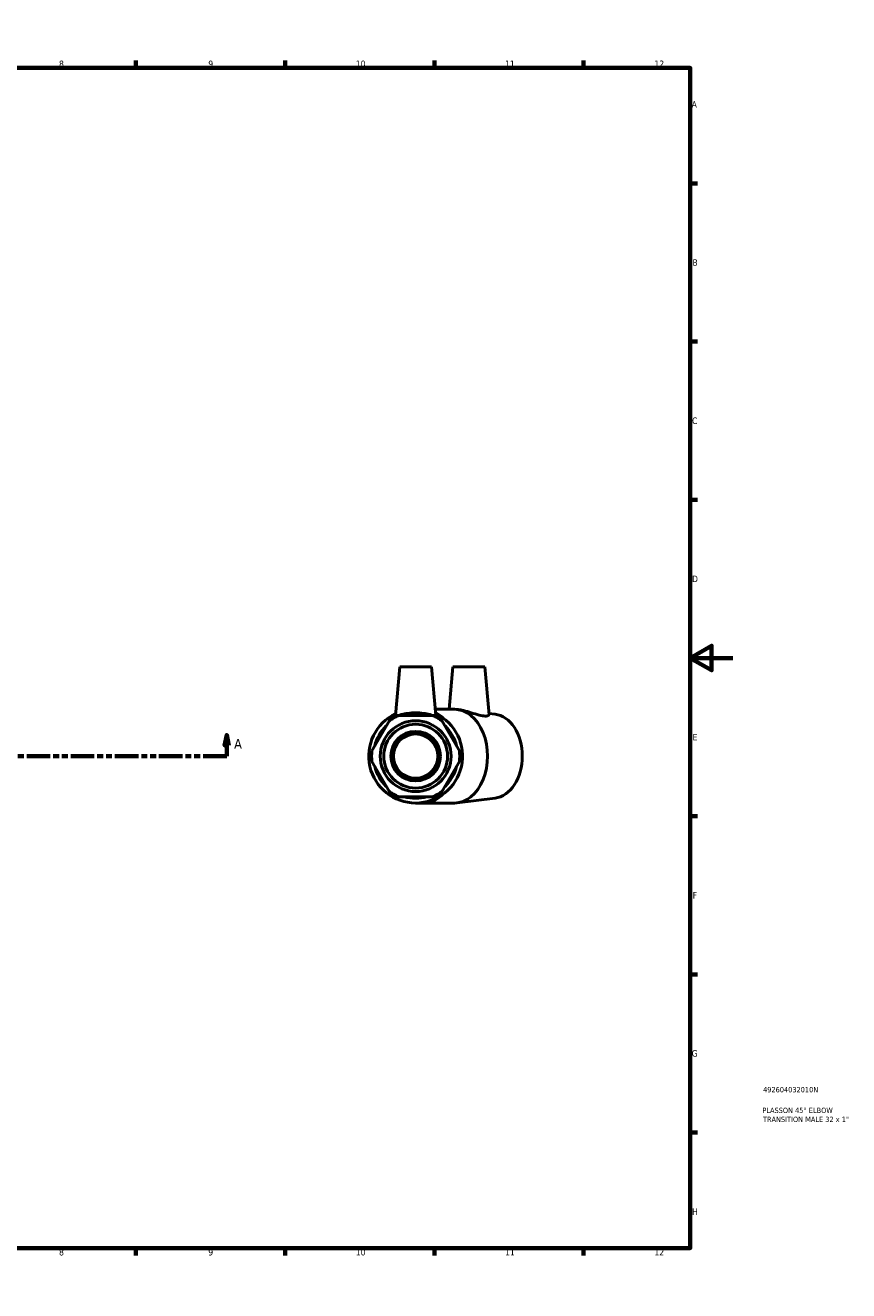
# Model space of a CAD drawing. Header units: millimetres. Extents: x 0 to 895, y -168 to 594.
# Tile 3 of 3: x 509 to 895, y 0 to 594. Entities that reach past the tile are written whole.
import ezdxf

# ---------------------------------------------------------------- set-up
doc = ezdxf.new("R2010")
doc.units = ezdxf.units.MM
doc.linetypes.add('DOUBLE_DASH_CHAIN', pattern=[1.2403, 0.6614, -0.0827, 0.1654, -0.0827, 0.1654, -0.0827])
for name, color, linetype, lineweight in [('Border (ANSI)', 7, 'Continuous', 70), ('Section Line (ANSI)', 7, 'DOUBLE_DASH_CHAIN', 70), ('Title (ISO)', 7, 'Continuous', 50), ('Visible (ANSI)', 7, 'Continuous', 50), ('Visible Narrow (ANSI)', 7, 'Continuous', 35)]:
    doc.layers.add(name, color=color, linetype=linetype, lineweight=lineweight)
doc.styles.add('Label Text (ANSI)', font='tahoma.ttf')
doc.styles.add('Note Text (ANSI)', font='tahoma.ttf')
doc.styles.add('Note Text (ISO)', font='tahoma.ttf')

# ---------------------------------------------------------------- blocks, each defined once
blk = doc.blocks.new('Borders Default Border')
at = {"layer": 'Border (ANSI)'}
for p, q in [((70.08, 574), (70.08, 577.45)), ((140.17, 574), (140.17, 577.45)), ((210.25, 574), (210.25, 577.45)), ((280.33, 574), (280.33, 577.45)), ((350.42, 574), (350.42, 577.45)), ((490.58, 574), (490.58, 577.45)), ((560.67, 574), (560.67, 577.45)), ((630.75, 574), (630.75, 577.45)), ((700.83, 574), (700.83, 577.45)), ((770.92, 574), (770.92, 577.45)), ((20, 519.75), (16.55, 519.75)), ((821, 519.75), (824.45, 519.75)), ((20, 445.5), (16.55, 445.5)), ((821, 445.5), (824.45, 445.5)), ((20, 371.25), (16.55, 371.25)), ((821, 371.25), (824.45, 371.25)), ((20, 222.75), (16.55, 222.75)), ((821, 222.75), (824.45, 222.75)), ((20, 148.5), (16.55, 148.5)), ((821, 148.5), (824.45, 148.5)), ((20, 74.25), (16.55, 74.25)), ((821, 74.25), (824.45, 74.25)), ((70.08, 20), (70.08, 16.55)), ((140.17, 20), (140.17, 16.55)), ((210.25, 20), (210.25, 16.55)), ((280.33, 20), (280.33, 16.55)), ((350.42, 20), (350.42, 16.55)), ((490.58, 20), (490.58, 16.55)), ((560.67, 20), (560.67, 16.55)), ((630.75, 20), (630.75, 16.55)), ((700.83, 20), (700.83, 16.55)), ((770.92, 20), (770.92, 16.55))]:
    blk.add_line(p, q, dxfattribs=at)
at = {"layer": 'Border (ANSI)', "flags": 128}
for points in [[(420.5, 594), (420.5, 574), (414.73, 584), (426.27, 584), (420.5, 574)], [(20, 20), (20, 574), (821, 574), (821, 20), (20, 20)], [(0, 297), (20, 297), (10, 302.77), (10, 291.23), (20, 297)], [(841, 297), (821, 297), (831, 302.77), (831, 291.23), (821, 297)], [(420.5, 0), (420.5, 20), (414.73, 10), (426.27, 10), (420.5, 20)]]:
    blk.add_lwpolyline(points, dxfattribs=at)
at = {"layer": 'Border (ANSI)', "color": 230, "true_color": 0xff0080, "attachment_point": 7, "style": 'Note Text (ANSI)'}
for s, insert, char_height in [('1', (34.35, 574.4), 3.05), ('2', (104.2, 574.4), 3.05), ('3', (174.26, 574.34), 3.05), ('4', (244.23, 574.4), 3.05), ('5', (314.48, 574.34), 3.05), ('6', (384.49, 574.34), 3.05), ('7', (454.6, 574.4), 3.05), ('8', (524.63, 574.33), 3.05), ('9', (594.7, 574.34), 3.05), ('10', (663.96, 574.34), 3.048), ('11', (734.04, 574.4), 3.048), ('12', (804.13, 574.4), 3.048), ('A', (16.78, 555.35), 3.05), ('A', (821.63, 555.35), 3.05), ('B', (17.15, 481.1), 3.05), ('B', (821.99, 481.1), 3.05), ('C', (16.95, 406.8), 3.05), ('C', (821.8, 406.8), 3.05), ('D', (16.96, 332.6), 3.05), ('D', (821.81, 332.6), 3.05), ('E', (17.21, 258.35), 3.05), ('E', (822.05, 258.35), 3.05), ('F', (17.29, 184.1), 3.05), ('F', (822.14, 184.1), 3.05), ('G', (16.81, 109.79), 3.05), ('G', (821.66, 109.79), 3.05), ('H', (16.97, 35.6), 3.05), ('H', (821.81, 35.6), 3.05), ('1', (34.35, 16.55), 3.05), ('2', (104.2, 16.55), 3.05), ('3', (174.26, 16.49), 3.05), ('4', (244.23, 16.55), 3.05), ('5', (314.48, 16.49), 3.05), ('6', (384.49, 16.49), 3.05), ('7', (454.6, 16.55), 3.05), ('8', (524.63, 16.48), 3.05), ('9', (594.7, 16.49), 3.05), ('10', (663.96, 16.49), 3.048), ('11', (734.04, 16.55), 3.048), ('12', (804.13, 16.55), 3.048)]:
    blk.add_mtext(s, dxfattribs=dict(at, insert=insert, char_height=char_height))
blk = doc.blocks.new('Title Blocks ISO')
at = {"layer": 'Title (ISO)', "color": 232, "true_color": 0xca0064, "style": 'Note Text (ISO)'}
for tag, p in [('PART_NUMBER_001', (34.16, 73.13)), ('DESCRIPTION_001', (33.84, 63.4)), ('DESCRIPTION_002', (34.09, 59.18))]:
    blk.add_attdef(tag, p, '', height=2.5, dxfattribs=at)
blk = doc.blocks.new('2dTransSection0')
at = {"layer": 'Section Line (ANSI)', "linetype": 'Continuous'}
for p, q in [((302.5, 260.93), (301.5, 255.93)), ((301.5, 255.93), (303.5, 255.93)), ((302.5, 255.93), (302.5, 260.93)), ((303.5, 255.93), (302.5, 260.93)), ((302.5, 250.93), (302.5, 255.93)), ((603.35, 260.93), (602.35, 255.93)), ((602.35, 255.93), (604.35, 255.93)), ((603.35, 255.93), (603.35, 260.93)), ((604.35, 255.93), (603.35, 260.93)), ((603.35, 250.93), (603.35, 255.93)), ((302.5, 250.93), (313.6, 250.93)), ((592.26, 250.93), (603.35, 250.93))]:
    blk.add_line(p, q, dxfattribs=at)
at = {"layer": 'Section Line (ANSI)', "linetype": 'DOUBLE_DASH_CHAIN', "ltscale": 16.686979}
blk.add_line((302.5, 250.93), (603.35, 250.93), dxfattribs=at)
at = {"layer": 'Section Line (ANSI)', "linetype": 'Continuous', "flags": 128}
for points in [[(303.5, 255.93), (302.5, 260.93), (301.5, 255.93), (303.5, 255.93)], [(604.35, 255.93), (603.35, 260.93), (602.35, 255.93), (604.35, 255.93)]]:
    blk.add_lwpolyline(points, dxfattribs=at)
at = {"layer": 'Section Line (ANSI)'}
for points in [[(303.5, 255.93), (302.5, 260.93), (301.5, 255.93), (303.5, 255.93)], [(604.35, 255.93), (603.35, 260.93), (602.35, 255.93), (604.35, 255.93)]]:
    blk.add_solid(points, dxfattribs=at)
at = {"layer": 'Section Line (ANSI)', "char_height": 4.57, "attachment_point": 7, "style": 'Label Text (ANSI)'}
for insert in [(295.14, 254.43), (606.82, 254.43)]:
    blk.add_mtext('A', dxfattribs=dict(at, insert=insert))

msp = doc.modelspace()

# ---------------------------------------------------------------- linework, layer by layer
at = {"layer": 'Visible (ANSI)'}
for p, q in [((684.553, 292.927), (682.546, 269.98)), ((684.553, 292.927), (699.553, 292.927)), ((699.553, 292.927), (701.561, 269.98)), ((709.549, 292.927), (707.8, 272.927)), ((709.549, 292.927), (724.549, 292.927)), ((724.549, 292.927), (726.522, 270.383)), ((679.574, 267.418), (671.532, 253.49)), ((700.094, 269.98), (684.012, 269.98)), ((710.235, 272.927), (701.303, 272.927)), ((712.574, 253.49), (704.532, 267.418)), ((711.994, 272.794), (711.59, 272.844)), ((729.309, 270.652), (726.467, 271.004)), ((671.532, 248.365), (679.574, 234.437)), ((704.532, 234.437), (712.574, 248.365)), ((684.012, 231.875), (700.094, 231.875)), ((692.053, 228.927), (696.043, 228.927)), ((710.235, 228.927), (696.043, 228.927)), ((729.309, 231.203), (711.59, 229.011))]:
    msp.add_line(p, q, dxfattribs=at)
for radius in [16.625, 14.962, 11.637, 11, 10.4]:
    msp.add_circle((692.053, 250.927), radius, dxfattribs=at)
for radius, start, end in [(22, 115.397761, 64.602239), (20.68, 112.882587, 127.117413), (19.8, 74.206831, 105.793169), (20.68, 52.882587, 67.117413), (19.8, 134.206831, 165.793169), (19.8, 14.206831, 45.793169), (20.68, 172.882587, 187.117413), (20.68, 352.882587, 7.117413), (19.8, 194.206831, 225.793169), (19.8, 314.206831, 345.793169), (20.68, 232.882587, 247.117413), (19.8, 254.206831, 285.793169), (20.68, 292.882587, 307.117413)]:
    msp.add_arc((692.053, 250.927), radius, start, end, dxfattribs=at)
for centre, major_axis, start_param, end_param in [((710.235, 250.927), (0, -22), 0, 3.1415927), ((728.089, 250.927), (0, -19.8), 0.0872393, 3.0543533)]:
    msp.add_ellipse(centre, major_axis=major_axis, ratio=0.7071068, start_param=start_param, end_param=end_param, dxfattribs=at)
for points in [[(681.053, 269.98), (680.291, 268.659), (679.574, 267.418)], [(684.012, 269.98), (682.578, 269.98), (681.053, 269.98)], [(703.053, 269.98), (701.528, 269.98), (700.094, 269.98)], [(704.532, 267.418), (703.816, 268.659), (703.053, 269.98)], [(671.532, 253.49), (670.816, 252.248), (670.053, 250.927)], [(670.053, 250.927), (670.816, 249.607), (671.532, 248.365)], [(714.053, 250.927), (713.291, 252.248), (712.574, 253.49)], [(712.574, 248.365), (713.291, 249.607), (714.053, 250.927)], [(679.574, 234.437), (680.291, 233.196), (681.053, 231.875)], [(681.053, 231.875), (682.578, 231.875), (684.012, 231.875)], [(700.094, 231.875), (701.528, 231.875), (703.053, 231.875)], [(703.053, 231.875), (703.816, 233.196), (704.532, 234.437)]]:
    msp.add_rational_spline(points, [1, 1.00241153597, 1], degree=2, dxfattribs=at)
for points, knots in [([(700.247, 269.98), (699.794, 270.104), (699.242, 270.26), (697.805, 270.622), (696.756, 270.853), (694.465, 271.178), (693.222, 271.269), (690.884, 271.269), (689.641, 271.178), (687.35, 270.853), (686.301, 270.622), (684.864, 270.26), (684.312, 270.104), (683.859, 269.98)], [0.4450253, 0.4450253, 0.4450253, 0.4450253, 0.6954128, 0.6954128, 1.0460385, 1.0460385, 1.3966642, 1.3966642, 1.74729, 1.74729, 2.0979157, 2.0979157, 2.3483032, 2.3483032, 2.3483032, 2.3483032]), ([(726.522, 270.383), (726.538, 270.182), (726.356, 269.976), (725.534, 269.724), (724.871, 269.695), (723.232, 269.883), (722.142, 270.131), (719.765, 270.798), (718.476, 271.208), (716.088, 271.918), (714.822, 272.27), (713.068, 272.635), (712.513, 272.728), (711.995, 272.792)], [2.1130265, 2.1130265, 2.1130265, 2.1130265, 2.4456221, 2.4456221, 2.7933285, 2.7933285, 3.1724799, 3.1724799, 3.5516314, 3.5516314, 3.9199254, 3.9199254, 4.0998622, 4.0998622, 4.0998622, 4.0998622])]:
    msp.add_open_spline(points, degree=3, knots=knots, dxfattribs=at)
at = {"layer": 'Visible Narrow (ANSI)'}
for major_axis, start_param, end_param in [((0, 22), 5.6311417, 5.9144329), ((0, -22), 0.0333891, 0.6343929)]:
    msp.add_ellipse((696.043, 250.927), major_axis=major_axis, ratio=0.7071068, start_param=start_param, end_param=end_param, dxfattribs=at)

# ---------------------------------------------------------------- block references
msp.add_blockref('Borders Default Border', (0, 0))
msp.add_blockref('Title Blocks ISO', (821, 20)).add_auto_attribs({'PART_NUMBER_001': '492604032010N', 'DESCRIPTION_001': 'PLASSON 45° ELBOW', 'DESCRIPTION_002': 'TRANSITION MALE 32 x 1"'})
at = {"layer": 'Section Line (ANSI)'}
msp.add_blockref('2dTransSection0', (0, 0), dxfattribs=at)

doc.saveas('drawing.dxf')
